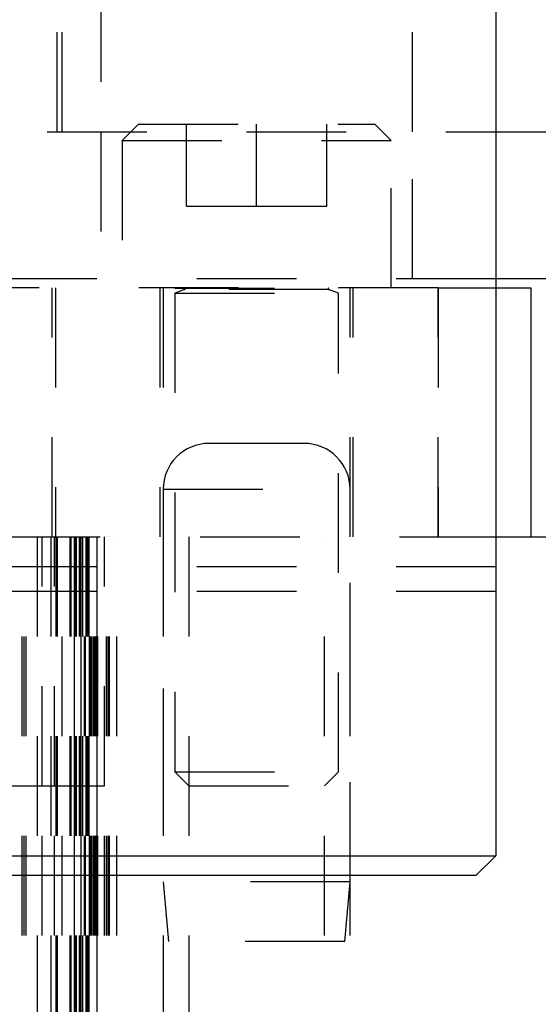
# Model space of a CAD drawing. Header units: inches. Extents: x 1880 to 2363, y -453 to -54.
# Tile 134 of 256: x 1926.475 to 1926.995, y -449.223 to -448.235. Entities that reach past the tile are written whole.
import ezdxf

# ---------------------------------------------------------------- set-up
doc = ezdxf.new("R2010")
doc.units = ezdxf.units.IN
doc.header["$LTSCALE"] = 0.5
doc.header["$MEASUREMENT"] = 0
doc.linetypes.add('HIDDEN', pattern=[0.225, 0.15, -0.075])
doc.layers.add('SID-M-H', color=4, linetype='HIDDEN')
doc.layers.add('SID-M-S', color=105, linetype='Continuous')

msp = doc.modelspace()

# ---------------------------------------------------------------- linework, layer by layer
at = {"layer": 'SID-M-H'}
for p, q in [((1926.51242, -448.34756), (1926.51242, -447.84756)), ((1926.51242, -448.34756), (1926.51242, -447.84756)), ((1926.51742, -448.34756), (1926.51742, -447.84756)), ((1926.55627, -448.19756), (1926.55627, -448.34756)), ((1926.86877, -448.34756), (1926.86877, -448.19756)), ((1926.59392, -448.34005), (1926.57752, -448.35645)), ((1926.59392, -448.34005), (1926.83112, -448.34005)), ((1926.64221, -448.42205), (1926.64221, -448.34005)), ((1926.71252, -448.42205), (1926.71252, -448.34005)), ((1926.78284, -448.42205), (1926.78284, -448.34005)), ((1926.84752, -448.35645), (1926.83112, -448.34005)), ((1924.70242, -448.34756), (1926.95242, -448.34756)), ((1924.70242, -448.34756), (1926.95242, -448.34756)), ((1926.55627, -448.34756), (1926.55627, -448.49506)), ((1926.86877, -448.49506), (1926.86877, -448.34756)), ((1926.57752, -448.35645), (1926.84752, -448.35645)), ((1926.57752, -448.35645), (1926.57752, -448.50405)), ((1926.84752, -448.50405), (1926.84752, -448.35645)), ((1926.64221, -448.42205), (1926.71252, -448.42205)), ((1926.71252, -448.42205), (1926.78284, -448.42205)), ((1926.95242, -448.49506), (1926.32252, -448.49506)), ((1926.89452, -448.50405), (1926.43052, -448.50405)), ((1926.50743, -448.75405), (1926.50743, -448.50405)), ((1926.51094, -448.50405), (1926.51094, -448.75405)), ((1926.61552, -448.50405), (1926.61552, -448.75405)), ((1926.61877, -448.50405), (1926.61877, -448.75405)), ((1926.63052, -448.50405), (1926.63052, -448.50445)), ((1926.63052, -448.50445), (1926.79452, -448.50445)), ((1926.64033, -448.50598), (1926.63052, -448.50954)), ((1926.63052, -448.50954), (1926.79452, -448.50954)), ((1926.63052, -448.50954), (1926.63052, -448.99005)), ((1926.78472, -448.50598), (1926.64033, -448.50598)), ((1926.79452, -448.50954), (1926.78472, -448.50598)), ((1926.79452, -448.50445), (1926.79452, -448.50405)), ((1926.79452, -448.99005), (1926.79452, -448.50954)), ((1926.80627, -448.75405), (1926.80627, -448.50405)), ((1926.80952, -448.75405), (1926.80952, -448.50405)), ((1926.89452, -448.75405), (1926.89452, -448.50405)), ((1926.89452, -448.50405), (1926.95242, -448.50405)), ((1926.89452, -448.50405), (1926.89452, -448.75405)), ((1926.89452, -448.75405), (1926.89452, -448.50405)), ((1926.89452, -448.50405), (1926.89452, -448.75405)), ((1926.89452, -448.75405), (1926.89452, -448.50405)), ((1926.89452, -448.50405), (1926.89452, -448.75405)), ((1926.76027, -448.6603), (1926.66477, -448.6603)), ((1926.61877, -448.7063), (1926.80627, -448.7063)), ((1926.61877, -448.7063), (1926.61877, -449.1003)), ((1926.80627, -449.1003), (1926.80627, -448.7063)), ((1926.45578, -448.75405), (1926.95242, -448.75405)), ((1926.47742, -449.75405), (1926.47742, -448.75405)), ((1926.47936, -449.75405), (1926.47936, -448.75405)), ((1926.4813, -449.75405), (1926.4813, -448.75405)), ((1926.49242, -448.75405), (1926.49242, -449.75405)), ((1926.49742, -449.00405), (1926.49742, -448.75405)), ((1926.50608, -448.75405), (1926.50608, -449.75405)), ((1926.50992, -449.00405), (1926.50992, -448.75405)), ((1926.51108, -448.75405), (1926.51108, -449.75405)), ((1926.51242, -448.75405), (1926.51242, -449.75405)), ((1926.51742, -449.75405), (1926.51742, -448.75405)), ((1926.51742, -449.75405), (1926.51742, -448.75405)), ((1926.51742, -449.75405), (1926.51742, -448.75405)), ((1926.52513, -448.75405), (1926.52513, -449.75405)), ((1926.52513, -448.75405), (1926.52513, -449.75405)), ((1926.52513, -448.75405), (1926.52513, -449.75405)), ((1926.52608, -448.75405), (1926.52608, -449.75405)), ((1926.52955, -448.75405), (1926.52955, -449.75405)), ((1926.52955, -448.75405), (1926.52955, -449.75405)), ((1926.52955, -448.75405), (1926.52955, -449.75405)), ((1926.52992, -449.75405), (1926.52992, -448.75405)), ((1926.53013, -448.75405), (1926.53013, -449.75405)), ((1926.53108, -448.75405), (1926.53108, -449.75405)), ((1926.53147, -448.75405), (1926.53147, -449.75405)), ((1926.53455, -448.75405), (1926.53455, -449.75405)), ((1926.53588, -448.75405), (1926.53588, -449.75405)), ((1926.53608, -448.75405), (1926.53608, -449.75405)), ((1926.53647, -449.75405), (1926.53647, -448.75405)), ((1926.53802, -448.75405), (1926.53802, -449.75405)), ((1926.53802, -448.75405), (1926.53802, -449.75405)), ((1926.53802, -448.75405), (1926.53802, -449.75405)), ((1926.53996, -449.75405), (1926.53996, -448.75405)), ((1926.54088, -449.75405), (1926.54088, -448.75405)), ((1926.54108, -448.75405), (1926.54108, -449.75405)), ((1926.54242, -448.75405), (1926.54242, -449.75405)), ((1926.54302, -448.75405), (1926.54302, -449.75405)), ((1926.54436, -448.75405), (1926.54436, -449.75405)), ((1926.54496, -449.75405), (1926.54496, -448.75405)), ((1926.5463, -449.75405), (1926.5463, -448.75405)), ((1926.54671, -449.75405), (1926.54671, -448.75405)), ((1926.54671, -449.75405), (1926.54671, -448.75405)), ((1926.54742, -449.75405), (1926.54742, -448.75405)), ((1926.54897, -449.75405), (1926.54897, -448.75405)), ((1926.54936, -449.75405), (1926.54936, -448.75405)), ((1926.55006, -449.75405), (1926.55006, -448.75405)), ((1926.55104, -449.75405), (1926.55104, -448.75405)), ((1926.55104, -449.75405), (1926.55104, -448.75405)), ((1926.5513, -449.75405), (1926.5513, -448.75405)), ((1926.55238, -449.75405), (1926.55238, -448.75405)), ((1926.55242, -448.75405), (1926.55242, -449.75405)), ((1926.55338, -449.75405), (1926.55338, -448.75405)), ((1926.55992, -449.00405), (1926.55992, -448.75405)), ((1926.56186, -449.75405), (1926.56186, -448.75405)), ((1926.5638, -449.75405), (1926.5638, -448.75405)), ((1926.56492, -449.75405), (1926.56492, -448.75405)), ((1926.56492, -449.75405), (1926.56492, -448.75405)), ((1926.57242, -449.75405), (1926.57242, -448.75405)), ((1926.61877, -448.75405), (1926.61877, -449.75405)), ((1926.64452, -448.75405), (1926.64452, -449.75405)), ((1926.78052, -449.75405), (1926.78052, -448.75405)), ((1926.80627, -449.75405), (1926.80627, -448.75405)), ((1926.95242, -448.78405), (1924.70242, -448.78405)), ((1926.95242, -448.80905), (1924.70242, -448.80905)), ((1926.63052, -448.99005), (1926.79452, -448.99005)), ((1926.63052, -448.99005), (1926.64452, -449.00405)), ((1926.78052, -449.00405), (1926.79452, -448.99005)), ((1926.42742, -449.00405), (1926.47742, -449.00405)), ((1926.42742, -449.00405), (1926.47742, -449.00405)), ((1926.47742, -449.00405), (1926.55992, -449.00405)), ((1926.47742, -449.00405), (1926.55992, -449.00405)), ((1926.49742, -449.75405), (1926.49742, -449.00405)), ((1926.50992, -449.75405), (1926.50992, -449.00405)), ((1926.55992, -449.75405), (1926.55992, -449.00405)), ((1926.64452, -449.00405), (1926.78052, -449.00405)), ((1926.80627, -449.1003), (1926.61877, -449.1003)), ((1926.61877, -449.1003), (1926.62402, -449.1603)), ((1926.80102, -449.1603), (1926.80627, -449.1003)), ((1926.80102, -449.1603), (1926.62402, -449.1603))]:
    msp.add_line(p, q, dxfattribs=at)
for centre, radius, start, end in [((1926.64006, -448.50524), 0.000787, 290, 90), ((1926.78499, -448.50524), 0.000787, 90, 250), ((1926.66477, -448.7063), 0.046, 90, 180), ((1926.76027, -448.7063), 0.046, 0, 90)]:
    msp.add_arc(centre, radius, start, end, dxfattribs=at)
at = {"layer": 'SID-M-S'}
for p, q in [((1926.95242, -447.46905), (1926.95242, -449.07405)), ((1926.95242, -448.34756), (1927.45242, -448.34756)), ((1926.95242, -448.34756), (1929.07742, -448.34756)), ((1927.00252, -448.49506), (1926.95242, -448.49506)), ((1926.95242, -448.50405), (1926.98752, -448.50405)), ((1926.98752, -448.50405), (1926.98752, -448.75405)), ((1926.95242, -448.75405), (1928.02742, -448.75405)), ((1924.70242, -449.07405), (1926.95242, -449.07405)), ((1926.93242, -449.09405), (1926.95242, -449.07405)), ((1926.93242, -449.09405), (1924.72242, -449.09405))]:
    msp.add_line(p, q, dxfattribs=at)

doc.saveas('drawing.dxf')
